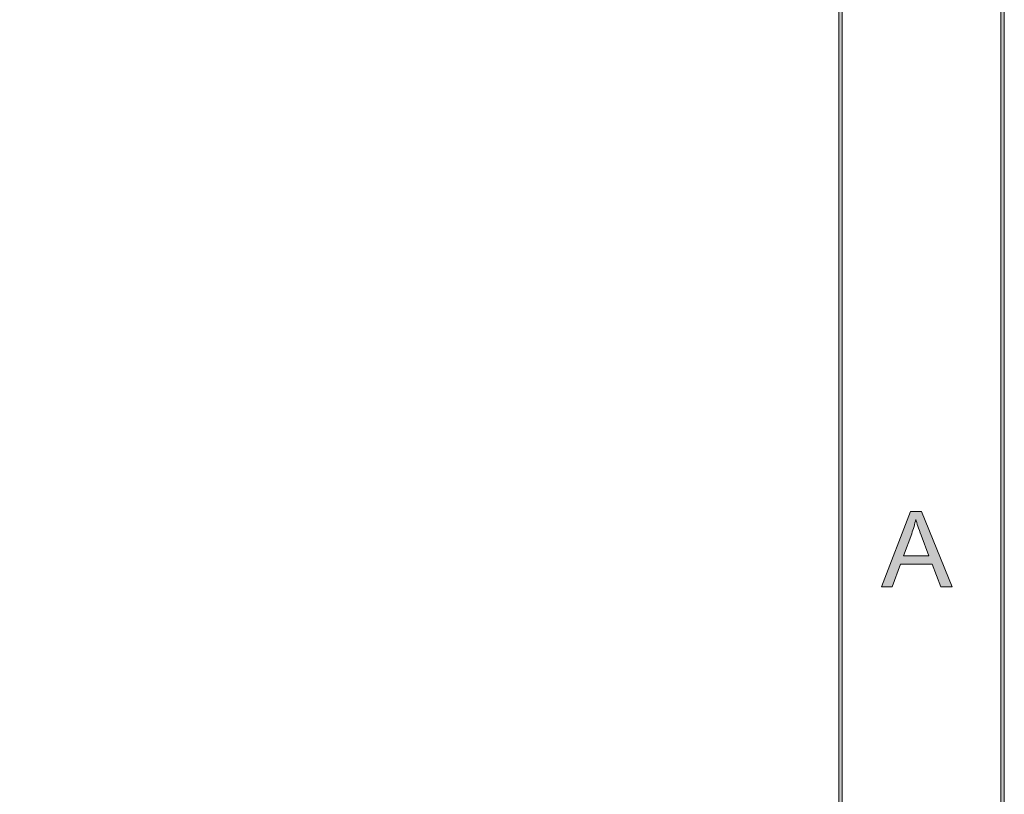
# Model space of a CAD drawing. Header units: inches. Extents: x 0.54 to 10.46, y 0.74 to 7.76.
# Tile 36 of 52: x 9.45 to 10.46, y 1.54 to 2.34. Entities that reach past the tile are written whole.
import ezdxf

# ---------------------------------------------------------------- set-up
doc = ezdxf.new("R2010")
doc.units = ezdxf.units.IN
doc.header["$MEASUREMENT"] = 0
doc.layers.add('BG', color=7, linetype='Continuous')

# ---------------------------------------------------------------- blocks, each defined once
blk = doc.blocks.new('block 2')
at = {"layer": 'BG', "true_color": 0xffffff}
h = blk.add_hatch(color=7, dxfattribs=at)
h.dxf.hatch_style = 2
edge = h.paths.add_edge_path()
edge.add_spline(control_points=[(10.296, 0.9061), (10.296, 0.9061), (0.8711, 0.9061), (0.8711, 0.9061), (0.8702, 0.9061), (0.8694, 0.9069), (0.8694, 0.9079), (0.8694, 0.9079), (0.8694, 7.5922), (0.8694, 7.5922), (0.8694, 7.5931), (0.8702, 7.5939), (0.8711, 7.5939), (0.8711, 7.5939), (10.296, 7.5939), (10.296, 7.5939), (10.297, 7.5939), (10.2977, 7.5931), (10.2977, 7.5922), (10.2977, 7.5922), (10.2977, 0.9079), (10.2977, 0.9079), (10.2977, 0.9069), (10.297, 0.9061), (10.296, 0.9061)], knot_values=[0, 0, 0, 0, 1, 1, 1, 2, 2, 2, 3, 3, 3, 4, 4, 4, 5, 5, 5, 6, 6, 6, 7, 7, 7, 8, 8, 8, 8], degree=3, periodic=1)
h.paths.add_polyline_path([(0.8729, 0.9096), (10.2943, 0.9096), (10.2943, 7.5904), (0.8729, 7.5904)])
at = {"layer": 'BG', "lineweight": 0}
blk.add_lwpolyline([(0.8729, 0.9096), (10.2943, 0.9096), (10.2943, 7.5904), (0.8729, 7.5904), (0.8729, 0.9096)], dxfattribs=at)
blk.add_open_spline([(10.296, 0.9061), (10.296, 0.9061), (0.8711, 0.9061), (0.8711, 0.9061), (0.8702, 0.9061), (0.8694, 0.9069), (0.8694, 0.9079), (0.8694, 0.9079), (0.8694, 7.5922), (0.8694, 7.5922), (0.8694, 7.5931), (0.8702, 7.5939), (0.8711, 7.5939), (0.8711, 7.5939), (10.296, 7.5939), (10.296, 7.5939), (10.297, 7.5939), (10.2977, 7.5931), (10.2977, 7.5922), (10.2977, 7.5922), (10.2977, 0.9079), (10.2977, 0.9079), (10.2977, 0.9069), (10.297, 0.9061), (10.296, 0.9061)], degree=3, knots=[0, 0, 0, 0, 1, 1, 1, 2, 2, 2, 3, 3, 3, 4, 4, 4, 5, 5, 5, 6, 6, 6, 7, 7, 7, 8, 8, 8, 8], dxfattribs=at)
blk = doc.blocks.new('block 13')
at = {"layer": 'BG', "true_color": 0xffffff}
h = blk.add_hatch(color=7, dxfattribs=at)
h.dxf.hatch_style = 2
h.paths.add_polyline_path([(10.3383, 1.7525), (10.3682, 1.8304), (10.3793, 1.8304), (10.4111, 1.7525), (10.3994, 1.7525), (10.3903, 1.7761), (10.3578, 1.7761), (10.3492, 1.7525)])
edge = h.paths.add_edge_path()
edge.add_spline(control_points=[(10.3607, 1.7845), (10.3607, 1.7845), (10.3871, 1.7845), (10.3871, 1.7845), (10.3871, 1.7845), (10.379, 1.806), (10.379, 1.806), (10.3765, 1.8126), (10.3747, 1.818), (10.3735, 1.8222), (10.3725, 1.8172), (10.3711, 1.8122), (10.3693, 1.8073), (10.3693, 1.8073), (10.3607, 1.7845), (10.3607, 1.7845)], knot_values=[0, 0, 0, 0, 1, 1, 1, 2, 2, 2, 3, 3, 3, 4, 4, 4, 5, 5, 5, 5], degree=3, periodic=1)
at = {"layer": 'BG', "lineweight": 0}
blk.add_lwpolyline([(10.3383, 1.7525), (10.3682, 1.8304), (10.3793, 1.8304), (10.4111, 1.7525), (10.3994, 1.7525), (10.3903, 1.7761), (10.3578, 1.7761), (10.3492, 1.7525), (10.3383, 1.7525)], dxfattribs=at)
blk.add_open_spline([(10.3607, 1.7845), (10.3607, 1.7845), (10.3871, 1.7845), (10.3871, 1.7845), (10.3871, 1.7845), (10.379, 1.806), (10.379, 1.806), (10.3765, 1.8126), (10.3747, 1.818), (10.3735, 1.8222), (10.3725, 1.8172), (10.3711, 1.8122), (10.3693, 1.8073), (10.3693, 1.8073), (10.3607, 1.7845), (10.3607, 1.7845)], degree=3, knots=[0, 0, 0, 0, 1, 1, 1, 2, 2, 2, 3, 3, 3, 4, 4, 4, 5, 5, 5, 5], dxfattribs=at)
blk = doc.blocks.new('block 12')
at = {"layer": 'BG'}
blk.add_blockref('block 13', (0, 0), dxfattribs=at)
blk = doc.blocks.new('block 62')
at = {"layer": 'BG', "true_color": 0xffffff}
h = blk.add_hatch(color=7, dxfattribs=at)
h.dxf.hatch_style = 2
edge = h.paths.add_edge_path()
edge.add_spline(control_points=[(10.4631, 0.739), (10.4631, 0.739), (0.5369, 0.739), (0.5369, 0.739), (0.5359, 0.739), (0.5352, 0.7398), (0.5352, 0.7407), (0.5352, 0.7407), (0.5352, 7.7593), (0.5352, 7.7593), (0.5352, 7.7602), (0.5359, 7.761), (0.5369, 7.761), (0.5369, 7.761), (10.4631, 7.761), (10.4631, 7.761), (10.4641, 7.761), (10.4648, 7.7602), (10.4648, 7.7593), (10.4648, 7.7593), (10.4648, 0.7407), (10.4648, 0.7407), (10.4648, 0.7398), (10.4641, 0.739), (10.4631, 0.739)], knot_values=[0, 0, 0, 0, 1, 1, 1, 2, 2, 2, 3, 3, 3, 4, 4, 4, 5, 5, 5, 6, 6, 6, 7, 7, 7, 8, 8, 8, 8], degree=3, periodic=1)
h.paths.add_polyline_path([(0.5386, 0.7425), (10.4614, 0.7425), (10.4614, 7.7575), (0.5386, 7.7575)])
at = {"layer": 'BG', "lineweight": 0}
blk.add_lwpolyline([(0.5386, 0.7425), (10.4614, 0.7425), (10.4614, 7.7575), (0.5386, 7.7575), (0.5386, 0.7425)], dxfattribs=at)
blk.add_open_spline([(10.4631, 0.739), (10.4631, 0.739), (0.5369, 0.739), (0.5369, 0.739), (0.5359, 0.739), (0.5352, 0.7398), (0.5352, 0.7407), (0.5352, 0.7407), (0.5352, 7.7593), (0.5352, 7.7593), (0.5352, 7.7602), (0.5359, 7.761), (0.5369, 7.761), (0.5369, 7.761), (10.4631, 7.761), (10.4631, 7.761), (10.4641, 7.761), (10.4648, 7.7602), (10.4648, 7.7593), (10.4648, 7.7593), (10.4648, 0.7407), (10.4648, 0.7407), (10.4648, 0.7398), (10.4641, 0.739), (10.4631, 0.739)], degree=3, knots=[0, 0, 0, 0, 1, 1, 1, 2, 2, 2, 3, 3, 3, 4, 4, 4, 5, 5, 5, 6, 6, 6, 7, 7, 7, 8, 8, 8, 8], dxfattribs=at)

msp = doc.modelspace()

# ---------------------------------------------------------------- block references
at = {"layer": 'BG'}
for name in ['block 62', 'block 2', 'block 12']:
    msp.add_blockref(name, (0, 0), dxfattribs=at)

doc.saveas('drawing.dxf')
